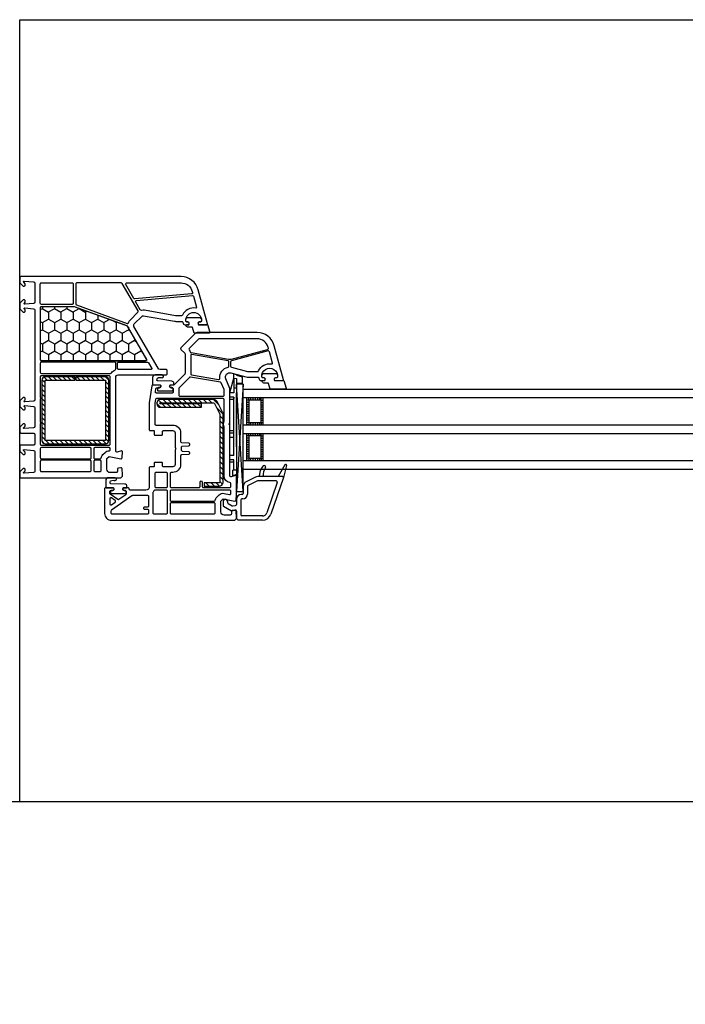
# Model space of a CAD drawing. Header units: millimetres. Extents: x 53645 to 137188, y 78097 to 135542.
# Tile 60 of 256: x 71951 to 72249, y 93762 to 94203. Entities that reach past the tile are written whole.
import ezdxf

# ---------------------------------------------------------------- set-up
doc = ezdxf.new("R2010")
doc.units = ezdxf.units.MM

# ---------------------------------------------------------------- blocks, each defined once
blk = doc.blocks.new('3432')
h = blk.add_hatch()
h.set_pattern_fill('HONEY', color=0, angle=-90, style=0)
h.set_pattern_definition([(270, (-7222.6083, 9437.6425), (2.74963, -4.7625), [3.175, -6.35]), (30, (-7222.6083, 9437.6425), (2.74963, 4.7625), [3.175, -6.35]), (330, (-7222.6083, 9437.6425), (5.49926, -6e-07), [-6.35, 3.175])])
h.paths.add_polyline_path([(-7094.23, 9347.41, 0.57735), (-7093.8, 9348.16), (-7101.48, 9361.47, -0.079163), (-7101.87, 9362.5, 0.259107), (-7102.19, 9362.86), (-7125.87, 9371.48, 0.087489), (-7126.04, 9371.51), (-7140.75, 9371.51, 0.414214), (-7141.25, 9371.01), (-7141.25, 9347.91, 0.414214), (-7140.75, 9347.41)])
at = {"color": 0}
for p, q in [((-7140.55, 9338.93), (-7139.07, 9337.45)), ((-7139.61, 9340.1), (-7138.21, 9338.7)), ((-7137.58, 9340.2), (-7136.08, 9338.7)), ((-7135.46, 9340.2), (-7133.96, 9338.7)), ((-7133.34, 9340.2), (-7131.84, 9338.7)), ((-7131.22, 9340.2), (-7129.72, 9338.7)), ((-7129.1, 9340.2), (-7127.6, 9338.7)), ((-7126.98, 9340.2), (-7125.82, 9339.05)), ((-7124.86, 9340.2), (-7123.36, 9338.7)), ((-7122.74, 9340.2), (-7121.24, 9338.7)), ((-7120.61, 9340.2), (-7119.11, 9338.7)), ((-7118.49, 9340.2), (-7116.99, 9338.7)), ((-7116.37, 9340.2), (-7114.87, 9338.7)), ((-7114.25, 9340.2), (-7112.75, 9338.7)), ((-7112.13, 9340.2), (-7110.57, 9338.64)), ((-7112.07, 9338.02), (-7110.57, 9336.52)), ((-7056.47, 9333.03), (-7054.67, 9339.63)), ((-7054.68, 9339.61), (-7054.68, 9341.48)), ((-7054.68, 9341.48), (-7053.47, 9341.15)), ((-7054.67, 9339.63), (-7053.47, 9339.35)), ((-7054.67, 9339.63), (-7054.67, 9333.03)), ((-7054.67, 9339.35), (-7054.67, 9333.03)), ((-7053.47, 9341.15), (-7053.47, 9340.86)), ((-7053.47, 9340.86), (-7050.91, 9340.18)), ((-7053.47, 9339.35), (-7053.47, 9296.39)), ((-7050.91, 9340.18), (-7050.91, 9337.13)), ((-7140.57, 9336.82), (-7139.07, 9335.32)), ((-7140.57, 9334.7), (-7139.07, 9333.2)), ((-7112.07, 9335.9), (-7110.57, 9334.4)), ((-7112.07, 9333.78), (-7110.57, 9332.28)), ((-7054.67, 9333.03), (-7056.47, 9333.03)), ((-7056.47, 9302.03), (-7056.47, 9333.03)), ((-7053.47, 9335.03), (-7054.67, 9335.03)), ((-7050.49, 9336.83), (-7053.48, 9288.82)), ((-7050.49, 9288.82), (-7053.48, 9336.83)), ((-7050.91, 9337.13), (-7053.47, 9337.13)), ((-7140.57, 9332.58), (-7139.07, 9331.08)), ((-7140.57, 9330.46), (-7139.07, 9328.96)), ((-7112.07, 9331.66), (-7110.57, 9330.16)), ((-7112.07, 9329.54), (-7110.57, 9328.04)), ((-7088.37, 9329.76), (-7087.08, 9328.47)), ((-7086.32, 9329.97), (-7084.82, 9328.47)), ((-7084.06, 9329.97), (-7082.56, 9328.47)), ((-7081.79, 9329.97), (-7080.29, 9328.47)), ((-7079.53, 9329.97), (-7078.03, 9328.47)), ((-7077.27, 9329.97), (-7075.77, 9328.47)), ((-7075.01, 9329.97), (-7073.51, 9328.47)), ((-7072.74, 9329.97), (-7071.24, 9328.47)), ((-7070.48, 9329.97), (-7068.98, 9328.47)), ((-7068.22, 9329.97), (-7066.72, 9328.47)), ((-7065.95, 9329.97), (-7064.45, 9328.47)), ((-7063.69, 9329.97), (-7061.21, 9327.49)), ((-7054.67, 9331.03), (-7056.47, 9331.03)), ((-7054.67, 9330.03), (-7056.47, 9330.03)), ((-7054.67, 9331.03), (-7054.67, 9330.43)), ((-7054.67, 9305.03), (-7054.67, 9331.03)), ((-7053.47, 9308.8), (-7053.47, 9333)), ((-7047.99, 9329.71), (-7048.99, 9329.71)), ((-7047.99, 9328.71), (-7048.99, 9328.71)), ((-7047.99, 9329.71), (-7047.99, 9330.71)), ((-7046.99, 9329.71), (-7046.99, 9330.71)), ((-7045.99, 9329.71), (-7045.99, 9330.71)), ((-7044.99, 9329.71), (-7044.99, 9330.71)), ((-7043.99, 9329.71), (-7043.99, 9330.71)), ((-7042.99, 9329.71), (-7042.99, 9330.71)), ((-7042.49, 9329.71), (-7042.49, 9330.71)), ((-7042.49, 9329.71), (-7041.49, 9329.71)), ((-7042.49, 9328.71), (-7041.49, 9328.71)), ((-7140.57, 9328.34), (-7139.07, 9326.84)), ((-7140.57, 9326.22), (-7139.07, 9324.72)), ((-7112.07, 9327.42), (-7110.57, 9325.92)), ((-7112.07, 9325.3), (-7110.57, 9323.8)), ((-7089.1, 9328.22), (-7087.42, 9326.55)), ((-7086.74, 9328.12), (-7085.16, 9326.55)), ((-7084.47, 9328.12), (-7082.89, 9326.55)), ((-7082.21, 9328.12), (-7080.63, 9326.55)), ((-7079.95, 9328.12), (-7078.37, 9326.55)), ((-7077.68, 9328.12), (-7076.11, 9326.55)), ((-7075.42, 9328.12), (-7073.84, 9326.55)), ((-7073.16, 9328.12), (-7071.58, 9326.55)), ((-7070.9, 9328.12), (-7069.32, 9326.55)), ((-7062.3, 9326.32), (-7059.45, 9323.47)), ((-7047.99, 9327.71), (-7048.99, 9327.71)), ((-7047.99, 9326.71), (-7048.99, 9326.71)), ((-7047.99, 9325.71), (-7048.99, 9325.71)), ((-7047.99, 9324.71), (-7048.99, 9324.71)), ((-7042.49, 9327.71), (-7041.49, 9327.71)), ((-7042.49, 9326.71), (-7041.49, 9326.71)), ((-7042.49, 9325.71), (-7041.49, 9325.71)), ((-7042.49, 9324.71), (-7041.49, 9324.71)), ((-7140.57, 9324.1), (-7139.07, 9322.6)), ((-7140.57, 9321.98), (-7139.07, 9320.48)), ((-7140.57, 9319.85), (-7139.07, 9318.35)), ((-7112.07, 9323.17), (-7110.57, 9321.67)), ((-7112.07, 9321.05), (-7110.57, 9319.55)), ((-7060.95, 9322.7), (-7059.45, 9321.2)), ((-7060.95, 9320.44), (-7059.45, 9318.94)), ((-7047.99, 9323.71), (-7048.99, 9323.71)), ((-7047.99, 9322.71), (-7048.99, 9322.71)), ((-7047.99, 9321.71), (-7048.99, 9321.71)), ((-7047.99, 9320.71), (-7048.99, 9320.71)), ((-7042.49, 9323.71), (-7041.49, 9323.71)), ((-7042.49, 9322.71), (-7041.49, 9322.71)), ((-7042.49, 9321.71), (-7041.49, 9321.71)), ((-7042.49, 9320.71), (-7041.49, 9320.71)), ((-7140.57, 9317.73), (-7139.07, 9316.23)), ((-7140.57, 9315.61), (-7139.07, 9314.11)), ((-7112.07, 9318.93), (-7110.57, 9317.43)), ((-7112.07, 9316.81), (-7110.57, 9315.31)), ((-7060.95, 9318.18), (-7059.45, 9316.68)), ((-7060.95, 9315.92), (-7059.45, 9314.42)), ((-7054.67, 9316.03), (-7056.47, 9316.03)), ((-7047.99, 9319.71), (-7048.99, 9319.71)), ((-7047.99, 9319.71), (-7048.99, 9319.71)), ((-7047.99, 9318.71), (-7048.99, 9318.71)), ((-7047.99, 9319.71), (-7047.99, 9318.71)), ((-7046.99, 9318.71), (-7046.99, 9319.71)), ((-7045.99, 9318.71), (-7045.99, 9319.71)), ((-7044.99, 9318.71), (-7044.99, 9319.71)), ((-7043.99, 9318.71), (-7043.99, 9319.71)), ((-7042.99, 9318.71), (-7042.99, 9319.71)), ((-7042.49, 9319.71), (-7041.49, 9319.71)), ((-7042.49, 9319.71), (-7041.49, 9319.71)), ((-7042.49, 9319.71), (-7042.49, 9318.71)), ((-7042.49, 9318.71), (-7041.49, 9318.71)), ((-7140.57, 9313.49), (-7139.07, 9311.99)), ((-7140.52, 9311.32), (-7139.45, 9310.25)), ((-7138.78, 9311.7), (-7137.28, 9310.2)), ((-7136.66, 9311.7), (-7135.16, 9310.2)), ((-7134.54, 9311.7), (-7133.04, 9310.2)), ((-7132.42, 9311.7), (-7130.92, 9310.2)), ((-7130.3, 9311.7), (-7128.8, 9310.2)), ((-7128.18, 9311.7), (-7126.68, 9310.2)), ((-7126.05, 9311.7), (-7124.55, 9310.2)), ((-7123.93, 9311.7), (-7122.43, 9310.2)), ((-7121.81, 9311.7), (-7120.31, 9310.2)), ((-7119.69, 9311.7), (-7118.19, 9310.2)), ((-7117.57, 9311.7), (-7116.07, 9310.2)), ((-7115.45, 9311.7), (-7113.95, 9310.2)), ((-7113.33, 9311.7), (-7111.84, 9310.22)), ((-7112.07, 9314.69), (-7110.57, 9313.19)), ((-7112.07, 9312.57), (-7110.67, 9311.17)), ((-7060.95, 9313.65), (-7059.45, 9312.15)), ((-7060.95, 9311.39), (-7059.45, 9309.89)), ((-7054.67, 9315.03), (-7056.47, 9315.03)), ((-7054.67, 9313.03), (-7056.47, 9313.03)), ((-7047.99, 9313.71), (-7048.99, 9313.71)), ((-7047.99, 9312.71), (-7048.99, 9312.71)), ((-7047.99, 9311.71), (-7048.99, 9311.71)), ((-7047.99, 9313.71), (-7047.99, 9314.71)), ((-7046.99, 9313.71), (-7046.99, 9314.71)), ((-7045.99, 9313.71), (-7045.99, 9314.71)), ((-7044.99, 9313.71), (-7044.99, 9314.71)), ((-7043.99, 9313.71), (-7043.99, 9314.71)), ((-7042.99, 9313.71), (-7042.99, 9314.71)), ((-7042.49, 9313.71), (-7042.49, 9314.71)), ((-7042.49, 9313.71), (-7041.49, 9313.71)), ((-7042.49, 9312.71), (-7041.49, 9312.71)), ((-7042.49, 9311.71), (-7041.49, 9311.71)), ((-7060.95, 9309.13), (-7059.45, 9307.63)), ((-7060.95, 9306.86), (-7059.45, 9305.36)), ((-7047.99, 9310.71), (-7048.99, 9310.71)), ((-7047.99, 9309.71), (-7048.99, 9309.71)), ((-7047.99, 9308.71), (-7048.99, 9308.71)), ((-7047.99, 9307.71), (-7048.99, 9307.71)), ((-7047.99, 9306.71), (-7048.99, 9306.71)), ((-7042.49, 9310.71), (-7041.49, 9310.71)), ((-7042.49, 9309.71), (-7041.49, 9309.71)), ((-7042.49, 9308.71), (-7041.49, 9308.71)), ((-7042.49, 9307.71), (-7041.49, 9307.71)), ((-7042.49, 9306.71), (-7041.49, 9306.71)), ((-7060.95, 9304.6), (-7059.45, 9303.1)), ((-7060.95, 9302.34), (-7059.45, 9300.84)), ((-7054.67, 9305.03), (-7056.47, 9305.03)), ((-7054.67, 9303.03), (-7056.47, 9303.03)), ((-7054.67, 9298.33), (-7054.67, 9303.03)), ((-7047.99, 9305.71), (-7048.99, 9305.71)), ((-7047.99, 9304.71), (-7048.99, 9304.71)), ((-7047.99, 9303.71), (-7048.99, 9303.71)), ((-7047.99, 9303.71), (-7048.99, 9303.71)), ((-7047.99, 9302.71), (-7048.99, 9302.71)), ((-7047.99, 9303.71), (-7047.99, 9302.71)), ((-7046.99, 9302.71), (-7046.99, 9303.71)), ((-7045.99, 9302.71), (-7045.99, 9303.71)), ((-7044.99, 9302.71), (-7044.99, 9303.71)), ((-7043.99, 9302.71), (-7043.99, 9303.71)), ((-7042.99, 9302.71), (-7042.99, 9303.71)), ((-7042.49, 9305.71), (-7041.49, 9305.71)), ((-7042.49, 9304.71), (-7041.49, 9304.71)), ((-7042.49, 9303.71), (-7041.49, 9303.71)), ((-7042.49, 9303.71), (-7041.49, 9303.71)), ((-7042.49, 9303.71), (-7042.49, 9302.71)), ((-7042.49, 9302.71), (-7041.49, 9302.71)), ((-7060.95, 9300.08), (-7059.45, 9298.58)), ((-7060.95, 9297.81), (-7059.45, 9296.31)), ((-7054.67, 9302.03), (-7056.47, 9302.03)), ((-7053.47, 9298.33), (-7055.17, 9298.33)), ((-7055.17, 9295.93), (-7055.17, 9298.33)), ((-7031.78, 9300.8), (-7034.77, 9295.5)), ((-7031.04, 9300.5), (-7032.48, 9295.12)), ((-7060.95, 9295.55), (-7059.45, 9294.05)), ((-7053.47, 9296.39), (-7055.17, 9295.93)), ((-7044.97, 9295.26), (-7049.12, 9293.24)), ((-7044.14, 9293.55), (-7048.29, 9291.53)), ((-7032.77, 9295.5), (-7043.92, 9295.5)), ((-7035.7, 9293.6), (-7043.92, 9293.6)), ((-7043.02, 9297.52), (-7043.38, 9295.5)), ((-7041.58, 9295.68), (-7041.58, 9295.5)), ((-7032.49, 9295.1), (-7038.05, 9278.71)), ((-7032.47, 9295.2), (-7032.47, 9295.2)), ((-7067.95, 9291.24), (-7067.88, 9291.17)), ((-7067.12, 9292.67), (-7065.62, 9291.17)), ((-7064.86, 9292.67), (-7063.36, 9291.17)), ((-7062.6, 9292.67), (-7061.12, 9291.2)), ((-7060.95, 9293.29), (-7059.76, 9292.1)), ((-7050.47, 9291.08), (-7050.47, 9288)), ((-7048.57, 9291.08), (-7048.57, 9287.7)), ((-7035.23, 9292.94), (-7039.85, 9279.32)), ((-7053.47, 9285.4), (-7053.47, 9283.09)), ((-7051.57, 9285.1), (-7051.57, 9278.4)), ((-7050.97, 9287.5), (-7051.37, 9287.5)), ((-7050.67, 9285.6), (-7051.07, 9285.6)), ((-7059.47, 9284.35), (-7059.47, 9282.73)), ((-7059.22, 9282.3), (-7055.67, 9280.25)), ((-7057.47, 9284.35), (-7057.47, 9283.89)), ((-7057.22, 9283.45), (-7055.46, 9282.44)), ((-7055.67, 9280.25), (-7054.06, 9280.53)), ((-7055.12, 9282.38), (-7053.89, 9282.6)), ((-7053.47, 9280.04), (-7053.47, 9276.75)), ((-7052.72, 9276), (-7053.47, 9276.75)), ((-7041.84, 9276), (-7052.72, 9276)), ((-7041.75, 9277.9), (-7051.07, 9277.9))]:
    blk.add_line(p, q, dxfattribs=at)
for points in [[(-7150.47, 9500), (-6550.46, 9500), (-6550.46, 9150), (-7150.47, 9150)], [(-7050.49, 9334.82), (-7050.49, 9336.83), (-7053.48, 9336.83), (-7053.48, 9288.82), (-7050.49, 9288.82)], [(-7050.47, 9334.71), (-6658.94, 9334.71), (-6658.94, 9330.71), (-7050.47, 9330.71)], [(-7048.99, 9318.71), (-7041.49, 9318.71), (-7041.49, 9330.71), (-7048.99, 9330.71)], [(-7047.99, 9319.71), (-7042.49, 9319.71), (-7042.49, 9329.71), (-7047.99, 9329.71)], [(-7050.47, 9318.71), (-6658.94, 9318.71), (-6658.94, 9314.71), (-7050.47, 9314.71)], [(-7048.99, 9302.71), (-7041.49, 9302.71), (-7041.49, 9314.71), (-7048.99, 9314.71)], [(-7047.99, 9303.71), (-7042.49, 9303.71), (-7042.49, 9313.71), (-7047.99, 9313.71)], [(-7050.47, 9302.71), (-6658.94, 9302.71), (-6658.94, 9298.71), (-7050.47, 9298.71)]]:
    blk.add_lwpolyline(points, close=True, dxfattribs=at)
for points in [[(-7106.47, 9341), (-7084.97, 9341, 0.414214), (-7084.47, 9341.5), (-7084.47, 9343, 0.414214), (-7084.97, 9343.5), (-7087.67, 9343.5, -0.267949), (-7088.54, 9344), (-7099.34, 9362.71, -0.339454), (-7099.18, 9363.91), (-7095.89, 9367.2, -0.245592), (-7095.01, 9367.48), (-7081.17, 9365.05, 0.043661), (-7080.65, 9365), (-7077.97, 9365, -0.414214), (-7077.47, 9364.5, 0.414214), (-7076.47, 9363.5), (-7074.83, 9363.5), (-7074.65, 9363.8, 0.57735), (-7075.17, 9364.7), (-7075.62, 9364.7, -0.414214), (-7076.12, 9365.2), (-7076.12, 9365.5, -1), (-7069.12, 9365.5), (-7069.12, 9365.2, -0.414214), (-7069.62, 9364.7), (-7070.07, 9364.7, 0.57735), (-7070.59, 9363.8), (-7070.42, 9363.5), (-7066.77, 9363.5, 0.493145), (-7066.48, 9363.88), (-7070.55, 9379.07, 0.339454), (-7078.28, 9385), (-7149.97, 9385, 0.414214), (-7150.47, 9384.5), (-7150.47, 9382.59), (-7150.47, 9382.3), (-7148.97, 9380.8), (-7148.47, 9380.8, 0.414214), (-7147.97, 9381.3), (-7147.97, 9381.7, 0.198912), (-7148.03, 9381.84), (-7148.68, 9382.49, -0.700208), (-7148.44, 9383), (-7144.23, 9382.63, -0.388879), (-7143.77, 9382.13), (-7143.77, 9373.54, -0.388879), (-7144.23, 9373.04), (-7148.15, 9372.7, -0.700208), (-7148.38, 9373.21), (-7148.03, 9373.56, 0.198912), (-7147.97, 9373.7), (-7147.97, 9374.1, 0.414214), (-7148.47, 9374.6), (-7148.97, 9374.6), (-7150.47, 9373.1), (-7150.47, 9370.6), (-7148.97, 9369.1), (-7148.47, 9369.1, 0.414214), (-7147.97, 9369.6), (-7147.97, 9370, 0.198912), (-7148.03, 9370.14), (-7148.38, 9370.49, -0.700208), (-7148.15, 9371), (-7144.23, 9370.66, -0.388879), (-7143.77, 9370.16), (-7143.77, 9329.84, -0.388879), (-7144.23, 9329.34), (-7148.15, 9329, -0.700208), (-7148.38, 9329.51), (-7148.03, 9329.86, 0.198912), (-7147.97, 9330), (-7147.97, 9330.4, 0.414214), (-7148.47, 9330.9), (-7148.97, 9330.9), (-7150.47, 9329.4), (-7150.47, 9326.9), (-7148.97, 9325.4), (-7148.47, 9325.4, 0.414214), (-7147.97, 9325.9), (-7147.97, 9326.3, 0.198912), (-7148.03, 9326.44), (-7148.38, 9326.79, -0.700208), (-7148.15, 9327.3), (-7144.23, 9326.96, -0.388879), (-7143.77, 9326.46), (-7143.77, 9317.87, -0.388879), (-7144.23, 9317.37), (-7148.44, 9317, -0.700208), (-7148.68, 9317.51), (-7148.03, 9318.16, 0.198912), (-7147.97, 9318.3), (-7147.97, 9318.7, 0.414214), (-7148.47, 9319.2), (-7148.97, 9319.2), (-7150.47, 9317.7), (-7150.47, 9317.41), (-7150.47, 9315.5, 0.414214), (-7149.97, 9315), (-7144.27, 9315, -0.414214), (-7143.77, 9314.5), (-7143.77, 9310.1, -0.414214), (-7144.27, 9309.6), (-7149.97, 9309.6, 0.414214), (-7150.47, 9309.1), (-7150.47, 9306.9), (-7148.97, 9305.4), (-7148.47, 9305.4, 0.414214), (-7147.97, 9305.9), (-7147.97, 9306.3, 0.198912), (-7148.03, 9306.44), (-7148.68, 9307.09, -0.700208), (-7148.44, 9307.6), (-7144.23, 9307.23, -0.388879), (-7143.77, 9306.73), (-7143.77, 9297.87, -0.388879), (-7144.23, 9297.37), (-7148.44, 9297, -0.700208), (-7148.68, 9297.51), (-7148.03, 9298.16, 0.198912), (-7147.97, 9298.3), (-7147.97, 9298.7, 0.414214), (-7148.47, 9299.2), (-7148.97, 9299.2), (-7150.47, 9297.7), (-7150.47, 9297.41), (-7150.47, 9295.5, 0.414214), (-7149.97, 9295), (-7105.22, 9295), (-7104.47, 9295.75), (-7104.47, 9296.25), (-7104.66, 9299.03, 0.446275), (-7105.24, 9299.49), (-7106.36, 9299.3, 0.36397), (-7106.77, 9298.8), (-7106.77, 9297.8, -0.414214), (-7107.27, 9297.3), (-7109.97, 9297.3, -0.414214), (-7111.47, 9298.8), (-7111.47, 9303.57), (-7110.47, 9304.57), (-7105.25, 9303.51, 0.454146), (-7104.65, 9303.97), (-7104.47, 9306.68, 0.51393), (-7104.85, 9306.99), (-7106.84, 9306.46, -0.493145), (-7107.47, 9306.94), (-7107.47, 9340, -0.414214)], [(-7126.52, 9381.7), (-7126.52, 9373.1, -0.414214), (-7127.02, 9372.6), (-7140.77, 9372.6, -0.414214), (-7141.27, 9373.1), (-7141.27, 9381.7, -0.414214), (-7140.77, 9382.2), (-7127.02, 9382.2, -0.414214)], [(-7124.92, 9382.2, 0.414214), (-7125.42, 9381.7), (-7125.42, 9372.82, 0.315299), (-7125.09, 9372.35), (-7102.41, 9364.09, 0.415199), (-7101.77, 9364.39, -0.110369), (-7100.95, 9365.68), (-7097.58, 9369.05, 0.339454), (-7097.5, 9369.65), (-7104.6, 9381.95, 0.267949), (-7105.03, 9382.2)], [(-7102.61, 9382.2), (-7078.28, 9382.2, -0.339454), (-7073.26, 9378.35), (-7073.13, 9377.88, -0.466308), (-7073.57, 9377.25), (-7099, 9375.03, -0.291473), (-7099.47, 9375.28), (-7103.04, 9381.45, -0.57735)], [(-7098.15, 9374.4), (-7073.21, 9376.58, -0.36397), (-7072.69, 9376.21), (-7071.37, 9371.3, -0.546119), (-7071.71, 9370.92, 0.339137), (-7077.62, 9367.79, -0.293253), (-7078.08, 9367.5), (-7080.7, 9367.5), (-7094.57, 9369.95, 0.100742), (-7095.97, 9369.91, -0.329802), (-7096.51, 9370.15), (-7098.54, 9373.65, -0.548619)], [(-7125.97, 9371.5), (-7140.77, 9371.5, 0.414214), (-7141.27, 9371), (-7141.27, 9347.9, 0.414214), (-7140.77, 9347.4), (-7094.25, 9347.4, 0.57735), (-7093.82, 9348.15), (-7101.5, 9361.46, -0.079163), (-7101.9, 9362.49, 0.259107), (-7102.22, 9362.85)], [(-7093.88, 9347.41, 0.57735), (-7093.62, 9347.86), (-7102.26, 9362.81, 0.176327), (-7102.41, 9362.94), (-7125.9, 9371.49, 0.087489), (-7126, 9371.51), (-7140.95, 9371.51, 0.414214), (-7141.25, 9371.21), (-7141.25, 9347.71, 0.414214), (-7140.95, 9347.41)], [(-7075.33, 9362.43, -0.414214), (-7076.03, 9363.13), (-7076.03, 9363.23, -0.414214), (-7075.73, 9363.53), (-7074.88, 9363.53), (-7074.71, 9363.83, 0.57735), (-7075.23, 9364.73), (-7075.68, 9364.73, -0.414214), (-7076.18, 9365.23), (-7076.18, 9365.53, -0.020024), (-7076.17, 9365.81, -0.390947), (-7075.17, 9366.73), (-7070.19, 9366.73, -0.390947), (-7069.19, 9365.81), (-7069.18, 9365.53), (-7069.18, 9365.23, -0.414214), (-7069.68, 9364.73), (-7070.13, 9364.73, 0.57735), (-7070.65, 9363.83), (-7070.48, 9363.53), (-7066.43, 9363.53), (-7065.42, 9360.15, -0.502334), (-7065.7, 9359.76), (-7072.46, 9359.76), (-7073.19, 9362.2, 0.349418), (-7073.49, 9362.43)], [(-7054.22, 9276), (-7053.47, 9276.75), (-7053.47, 9277.25), (-7053.66, 9280.03, 0.446275), (-7054.24, 9280.49), (-7055.36, 9280.3, 0.36397), (-7055.77, 9279.8), (-7055.77, 9278.8, -0.414214), (-7056.27, 9278.3), (-7058.97, 9278.3, -0.414214), (-7060.47, 9279.8), (-7060.47, 9284.57), (-7059.47, 9285.57), (-7054.25, 9284.51, 0.454146), (-7053.65, 9284.97), (-7053.48, 9287.59, 0.016582), (-7053.47, 9287.79), (-7053.47, 9295.7, 0.493145), (-7053.85, 9295.99), (-7055.84, 9295.46, -0.493145), (-7056.47, 9295.94), (-7056.47, 9318.29, 0.201513), (-7056.62, 9318.64, -0.420084), (-7056.62, 9319.36, 0.201513), (-7056.47, 9319.71), (-7056.47, 9335), (-7058.31, 9339.2, -0.628383), (-7055.95, 9341.93), (-7048.74, 9340), (-7043.97, 9340, -0.414214), (-7043.47, 9339.5, 0.414214), (-7042.47, 9338.5), (-7040.83, 9338.5), (-7040.65, 9338.8, 0.57735), (-7041.17, 9339.7), (-7041.61, 9339.7, -0.38517), (-7042.1, 9340.15, -1.105542), (-7035.14, 9340.15, -0.38517), (-7035.64, 9339.7), (-7036.07, 9339.7, 0.57735), (-7036.59, 9338.8), (-7036.42, 9338.5), (-7032.77, 9338.5, 0.493145), (-7032.48, 9338.88), (-7036.55, 9354.07, 0.339454), (-7044.28, 9360), (-7071.06, 9360, 0.198912), (-7071.77, 9359.71), (-7078.33, 9353.15, 0.414214), (-7078.33, 9352.44), (-7076.62, 9350.73, -0.198912), (-7076.47, 9350.38), (-7076.47, 9341.71, -0.198912), (-7076.62, 9341.35), (-7081.33, 9336.65, -0.198912), (-7081.68, 9336.5), (-7083.12, 9336.5), (-7083.29, 9336.2, 0.57735), (-7082.77, 9335.3), (-7082.27, 9335.3, -0.414214), (-7081.77, 9334.8), (-7081.77, 9333.4, -0.414214), (-7082.27, 9332.9), (-7089.26, 9332.9, -0.455633), (-7089.76, 9333.47), (-7089.56, 9334.87, -0.373972), (-7089.06, 9335.3), (-7087.87, 9335.3, 0.57735), (-7087.35, 9336.2), (-7087.53, 9336.5), (-7090.91, 9336.5, 0.373885), (-7091.41, 9336.07), (-7092.47, 9328.5), (-7092.47, 9316.4, 0.414214), (-7092.17, 9316.1), (-7090.57, 9316.1, -0.414214), (-7090.27, 9315.8), (-7090.27, 9314.4, 0.414214), (-7089.97, 9314.1), (-7086.87, 9314.1, 0.414214), (-7086.57, 9314.4), (-7086.57, 9315.6, -0.414214), (-7086.07, 9316.1), (-7081.97, 9316.1, -0.414214), (-7080.97, 9315.1), (-7080.97, 9308.71, 0.201513), (-7080.82, 9308.36, -0.420084), (-7080.82, 9307.64, 0.201513), (-7080.97, 9307.29), (-7080.97, 9300.9, -0.414214), (-7081.97, 9299.9), (-7086.07, 9299.9, -0.414214), (-7086.57, 9300.4), (-7086.57, 9301.6, 0.414214), (-7086.87, 9301.9), (-7089.97, 9301.9, 0.414214), (-7090.27, 9301.6), (-7090.27, 9300.2, -0.414214), (-7090.57, 9299.9), (-7092.17, 9299.9, 0.414214), (-7092.47, 9299.6), (-7092.47, 9291, -0.414214), (-7093.97, 9289.5), (-7100.97, 9289.5, -0.414214), (-7101.47, 9290, 0.414214), (-7101.97, 9290.5), (-7104.12, 9290.5), (-7104.29, 9290.2, 0.57735), (-7103.77, 9289.3), (-7103.27, 9289.3, -0.414214), (-7102.77, 9288.8), (-7102.77, 9287.83, -0.244698), (-7102.99, 9287.42), (-7106.04, 9285.28, -0.315299), (-7106.61, 9285.28), (-7109.96, 9287.63, -0.244698), (-7110.17, 9288.04), (-7110.17, 9288.8, -0.414214), (-7109.67, 9289.3), (-7108.87, 9289.3, 0.57735), (-7108.35, 9290.2), (-7108.53, 9290.5), (-7112.17, 9290.5, 0.414214), (-7112.47, 9290.2), (-7112.47, 9279, 0.414214), (-7109.47, 9276)], [(-7056.99, 9348.05, 0.109518), (-7055.7, 9348.1), (-7039.53, 9352.43, 0.414214), (-7039.18, 9353.05), (-7039.26, 9353.35, 0.339454), (-7044.28, 9357.2), (-7069.9, 9357.2, 0.198912), (-7070.61, 9356.91), (-7074.59, 9352.92, 0.382222), (-7074.63, 9352.25, -0.088112), (-7074.13, 9351.33, 0.274835), (-7073.74, 9351)], [(-7044.08, 9342.5, 0.293253), (-7043.62, 9342.79, -0.339137), (-7037.71, 9345.92, 0.546119), (-7037.37, 9346.3), (-7038.74, 9351.4, 0.414214), (-7039.35, 9351.76), (-7055.75, 9347.36, 0.339454), (-7056.12, 9346.88), (-7056.12, 9344.95, 0.339454), (-7055.75, 9344.47), (-7048.48, 9342.52, 0.065543), (-7048.35, 9342.5)], [(-7140.77, 9346.7, 0.414214), (-7141.27, 9346.2), (-7141.27, 9342.2, 0.414214), (-7140.77, 9341.7), (-7109.81, 9341.7, 0.252264), (-7109.4, 9341.92, -0.152167), (-7107.78, 9343.24, 0.305615), (-7107.47, 9343.71), (-7107.47, 9346.2, 0.414214), (-7107.97, 9346.7)], [(-7106.27, 9346.7), (-7093.27, 9346.7, -0.267949), (-7092.84, 9346.45), (-7091.4, 9343.95, -0.57735), (-7091.65, 9343.5), (-7106.27, 9343.5, -0.414214), (-7106.77, 9344), (-7106.77, 9346.2, -0.414214)], [(-7061.53, 9338.99, 0.498043), (-7060.95, 9339.54, -0.394481), (-7057.24, 9344.43, 0.365019), (-7056.82, 9344.93), (-7056.82, 9346.88, 0.36397), (-7057.24, 9347.38), (-7073.39, 9350.22, 0.466308), (-7073.97, 9349.73), (-7073.97, 9341.61, 0.36397), (-7073.56, 9341.11)], [(-7140.77, 9340.6, 0.414214), (-7141.27, 9340.1), (-7141.27, 9330.9, -1), (-7141.27, 9330.3), (-7141.27, 9319.9, -1), (-7141.27, 9319.3), (-7141.27, 9310.1, 0.414214), (-7140.77, 9309.6), (-7110.47, 9309.6, 0.414214), (-7109.97, 9310.1), (-7109.97, 9340.1, 0.414214), (-7110.47, 9340.6)], [(-7125.82, 9338.7), (-7125.82, 9340.2), (-7139.07, 9340.2, 0.414214), (-7140.57, 9338.7), (-7140.57, 9311.7, 0.414214), (-7139.07, 9310.2), (-7112.07, 9310.2, 0.414214), (-7110.57, 9311.7), (-7110.57, 9338.7, 0.414214), (-7112.07, 9340.2), (-7125.32, 9340.2), (-7125.32, 9338.7), (-7112.07, 9338.7), (-7112.07, 9311.7), (-7139.07, 9311.7), (-7139.07, 9338.7)], [(-7088.35, 9335.32, 0.414214), (-7088.85, 9334.82, 0.054959), (-7088.77, 9334.06, 0.351258), (-7088.57, 9333.9), (-7082.13, 9333.9, 0.351258), (-7081.93, 9334.06, 0.054959), (-7081.85, 9334.82, 0.414214), (-7082.35, 9335.32), (-7082.8, 9335.32, -0.57735), (-7083.32, 9336.22), (-7083.15, 9336.52), (-7081.68, 9336.52, 0.414214), (-7081.48, 9336.72), (-7081.48, 9337.19, 0.407864), (-7082.46, 9338.19), (-7088.67, 9338.32, -0.433601), (-7089.06, 9338.76), (-7089.03, 9339.08, -0.363714), (-7088.31, 9339.81), (-7087.34, 9339.89, -0.169782), (-7087.15, 9339.84, 1.241435), (-7086.7, 9341.01), (-7089.79, 9341.01, 0.414214), (-7090.99, 9339.81), (-7090.99, 9336.82, 0.414214), (-7090.69, 9336.52), (-7087.55, 9336.52), (-7087.38, 9336.22, -0.57735), (-7087.9, 9335.32)], [(-7059.47, 9331.5, 0.414214), (-7058.97, 9332), (-7058.97, 9334.37, 0.103244), (-7059.01, 9334.57), (-7060.26, 9337.42, 0.251284), (-7060.63, 9337.72), (-7074.09, 9340.09, 0.28183), (-7074.58, 9339.9, -0.034736), (-7074.85, 9339.59), (-7079.13, 9335.31, 0.198912), (-7079.27, 9334.96), (-7079.27, 9332, 0.414214), (-7078.77, 9331.5)], [(-7041.23, 9337.38, -0.414214), (-7041.93, 9338.08), (-7041.93, 9338.18, -0.414214), (-7041.63, 9338.48), (-7040.78, 9338.48), (-7040.61, 9338.78, 0.57735), (-7041.13, 9339.68), (-7041.58, 9339.68, -0.414214), (-7042.08, 9340.18), (-7042.08, 9340.48, -0.020024), (-7042.07, 9340.76, -0.390947), (-7041.07, 9341.68), (-7036.09, 9341.68, -0.390947), (-7035.09, 9340.76), (-7035.08, 9340.48), (-7035.08, 9340.18, -0.414214), (-7035.58, 9339.68), (-7036.03, 9339.68, 0.57735), (-7036.55, 9338.78), (-7036.38, 9338.48), (-7032.33, 9338.48), (-7031.31, 9335.1, -0.502334), (-7031.6, 9334.71), (-7038.36, 9334.71), (-7039.09, 9337.15, 0.349418), (-7039.39, 9337.38)], [(-7070.27, 9290.6, 0.414214), (-7069.77, 9291.1), (-7069.77, 9293.1, -1), (-7068.77, 9293.1), (-7068.77, 9291.1, 0.414214), (-7068.27, 9290.6), (-7056.47, 9290.6, 0.414214), (-7055.97, 9291.1), (-7055.97, 9292.39, 0.387795), (-7056.43, 9292.89, -0.387795), (-7058.97, 9295.68), (-7058.97, 9317.69, -0.229416), (-7058.97, 9320.31), (-7058.97, 9329.9, 0.414214), (-7059.47, 9330.4), (-7089.25, 9330.4, 0.373972), (-7089.74, 9329.97), (-7089.97, 9328.36, 0.034844), (-7089.97, 9328.29), (-7089.97, 9319.1, 0.414214), (-7089.47, 9318.6), (-7081.97, 9318.6, -0.414214), (-7078.47, 9315.1), (-7078.47, 9311.28, 0.39896), (-7078, 9310.78), (-7074.95, 9310.62, -0.39896), (-7074.47, 9310.12), (-7074.47, 9309.69, -0.39896), (-7074.95, 9309.19), (-7077.74, 9309.05, 0.442836), (-7078.21, 9308.47, -0.074681), (-7078.21, 9307.52, 0.442836), (-7077.74, 9306.95), (-7074.95, 9306.8, -0.39896), (-7074.47, 9306.3), (-7074.47, 9305.87, -0.39896), (-7074.95, 9305.37), (-7078, 9305.21, 0.39896), (-7078.47, 9304.72), (-7078.47, 9300.9, -0.414214), (-7081.97, 9297.4), (-7082.67, 9297.4, 0.414214), (-7083.17, 9296.9), (-7083.17, 9291.1, 0.414214), (-7082.67, 9290.6)], [(-7059.45, 9293.17), (-7059.45, 9323.5, 0.116434), (-7059.66, 9324.39), (-7061.9, 9328.86, 0.284079), (-7063.69, 9329.97), (-7087.6, 9329.97, 0.414214), (-7089.1, 9328.47), (-7089.1, 9328.05, 0.414214), (-7087.6, 9326.55), (-7069.1, 9326.55), (-7069.1, 9328.12), (-7087.69, 9328.12, -0.940252), (-7087.71, 9328.47), (-7063.81, 9328.47, -0.228035), (-7063.24, 9328.19), (-7061, 9323.72, -0.116434), (-7060.95, 9323.5), (-7060.95, 9293.17, -0.414214), (-7061.45, 9292.67), (-7067.95, 9292.67), (-7067.95, 9291.17), (-7061.45, 9291.17, 0.414214)], [(-7140.77, 9308.5, 0.414214), (-7141.27, 9308), (-7141.27, 9304, 0.414214), (-7140.77, 9303.5), (-7118.97, 9303.5, 0.414214), (-7118.47, 9304), (-7118.47, 9308, 0.414214), (-7118.97, 9308.5)], [(-7116.87, 9308.5, 0.414214), (-7117.37, 9308), (-7117.37, 9304, 0.414214), (-7116.87, 9303.5), (-7114.44, 9303.5, 0.372896), (-7113.95, 9303.93, -0.161969), (-7113.24, 9305.34), (-7112.24, 9306.34, -0.198912), (-7110.47, 9307.07, 0.414214), (-7109.97, 9307.57), (-7109.97, 9308, 0.414214), (-7110.47, 9308.5)], [(-7140.77, 9302.8, 0.414214), (-7141.27, 9302.3), (-7141.27, 9298.3, 0.414214), (-7140.77, 9297.8), (-7118.97, 9297.8, 0.414214), (-7118.47, 9298.3), (-7118.47, 9302.3, 0.414214), (-7118.97, 9302.8)], [(-7116.87, 9302.8, 0.414214), (-7117.37, 9302.3), (-7117.37, 9298.3, 0.414214), (-7116.87, 9297.8), (-7114.47, 9297.8, 0.414214), (-7113.97, 9298.3), (-7113.97, 9302.3, 0.414214), (-7114.47, 9302.8)], [(-7109.34, 9289.32, 0.414214), (-7109.84, 9288.82, 0.054959), (-7109.75, 9288.06, 0.351258), (-7109.56, 9287.9), (-7103.12, 9287.9, 0.351258), (-7102.92, 9288.06, 0.054959), (-7102.84, 9288.82, 0.414214), (-7103.34, 9289.32), (-7103.79, 9289.32, -0.57735), (-7104.31, 9290.22), (-7104.13, 9290.52), (-7102.67, 9290.52, 0.414214), (-7102.47, 9290.72), (-7102.47, 9291.19, 0.407864), (-7103.45, 9292.19), (-7109.66, 9292.32, -0.433601), (-7110.05, 9292.76), (-7110.02, 9293.08, -0.363714), (-7109.29, 9293.81), (-7108.33, 9293.89, -0.169782), (-7108.14, 9293.84, 1.241435), (-7107.69, 9295.01), (-7110.78, 9295.01, 0.414214), (-7111.98, 9293.81), (-7111.98, 9290.82, 0.414214), (-7111.68, 9290.52), (-7108.54, 9290.52), (-7108.37, 9290.22, -0.57735), (-7108.89, 9289.32)], [(-7084.77, 9290.6, 0.414214), (-7084.27, 9291.1), (-7084.27, 9296.9, 0.414214), (-7084.77, 9297.4), (-7089.47, 9297.4, 0.414214), (-7089.97, 9296.9), (-7089.97, 9291.1, 0.414214), (-7089.47, 9290.6)], [(-7084.77, 9278.8, 0.414214), (-7084.27, 9279.3), (-7084.27, 9289, 0.414214), (-7084.77, 9289.5), (-7089.94, 9289.5, 0.284915), (-7090.39, 9289.22, -0.045769), (-7090.77, 9288.6, 0.162278), (-7090.87, 9288.3), (-7090.87, 9279.3, 0.414214), (-7090.37, 9278.8)], [(-7063.44, 9284.5, 0.372896), (-7062.95, 9284.93, -0.161969), (-7062.24, 9286.34), (-7061.24, 9287.34, -0.251647), (-7058.97, 9288.02), (-7056.57, 9287.53, 0.4743), (-7055.97, 9288.02), (-7055.97, 9289, 0.414214), (-7056.47, 9289.5), (-7082.67, 9289.5, 0.414214), (-7083.17, 9289), (-7083.17, 9285, 0.414214), (-7082.67, 9284.5)], [(-7107.78, 9284.06, 0.520567), (-7107.78, 9284.88), (-7109.39, 9286.01, 0.606815), (-7110.17, 9285.6), (-7110.17, 9283.35, 0.606815), (-7109.39, 9282.94)], [(-7093.17, 9278.8, 0.414214), (-7092.67, 9279.3), (-7092.67, 9280.3, 0.414214), (-7093.17, 9280.8), (-7094.47, 9280.8, -0.414214), (-7094.97, 9281.3), (-7094.97, 9281.5, -0.414214), (-7094.47, 9282), (-7093.17, 9282, 0.414214), (-7092.67, 9282.5), (-7092.67, 9286.51, 0.436376), (-7093.21, 9287.01, -0.01877), (-7093.47, 9287), (-7099.94, 9287, 0.153915), (-7100.23, 9286.91), (-7109.46, 9280.44, 0.244698), (-7109.67, 9280.03), (-7109.67, 9279.3, 0.414214), (-7109.17, 9278.8)], [(-7063.47, 9278.8, 0.414214), (-7062.97, 9279.3), (-7062.97, 9283.3, 0.414214), (-7063.47, 9283.8), (-7082.67, 9283.8, 0.414214), (-7083.17, 9283.3), (-7083.17, 9279.3, 0.414214), (-7082.67, 9278.8)]]:
    blk.add_lwpolyline(points, format="xyb", close=True, dxfattribs=at)
blk.add_lwpolyline([(-5270.46, 6725.02), (-5270.44, 9150.01), (-7200.47, 9150), (-7200.47, 8550), (-5870.45, 8549.94), (-5870.46, 6725.05), (-5270.46, 6725.05)], dxfattribs=at)
for centre, radius, start, end in [((-7038.1, 9296.65), 5, 132.486, 170), ((-7033.58, 9295.68), 8, 150.58, 180), ((-7041.07, 9299.9), 0.6, 330.58, 132.486), ((-7031.43, 9300.6), 0.4, 345, 150.5133), ((-7043.92, 9293.1), 2.4, 90, 115.9205), ((-7043.92, 9293.1), 0.5, 90, 115.9205), ((-7035.7, 9293.1), 0.5, 341.2519, 90), ((-7032.77, 9295.2), 0.3, 341.2519, 90), ((-7048.07, 9291.08), 2.4, 115.9205, 180), ((-7048.07, 9291.08), 0.5, 115.9205, 180), ((-7058.47, 9284.35), 1, 0, 180), ((-7051.37, 9285.4), 2.1, 90, 180), ((-7051.07, 9285.1), 0.5, 90, 180), ((-7050.97, 9288), 0.5, 270, 0), ((-7050.67, 9287.7), 2.1, 270, 0), ((-7058.97, 9282.73), 0.5, 180, 240), ((-7056.97, 9283.89), 0.5, 180, 240), ((-7055.21, 9282.87), 0.5, 240, 280), ((-7053.97, 9280.04), 0.5, 0, 100), ((-7053.97, 9283.09), 0.5, 280, 0), ((-7051.07, 9278.4), 0.5, 180, 270), ((-7041.84, 9280), 2.1, 270, 341.2519), ((-7041.84, 9280), 4, 270, 341.2519)]:
    blk.add_arc(centre, radius, start, end, dxfattribs=at)

msp = doc.modelspace()

# ---------------------------------------------------------------- block references
msp.add_blockref('3432', (79101.57, 84702.83))

doc.saveas('drawing.dxf')
